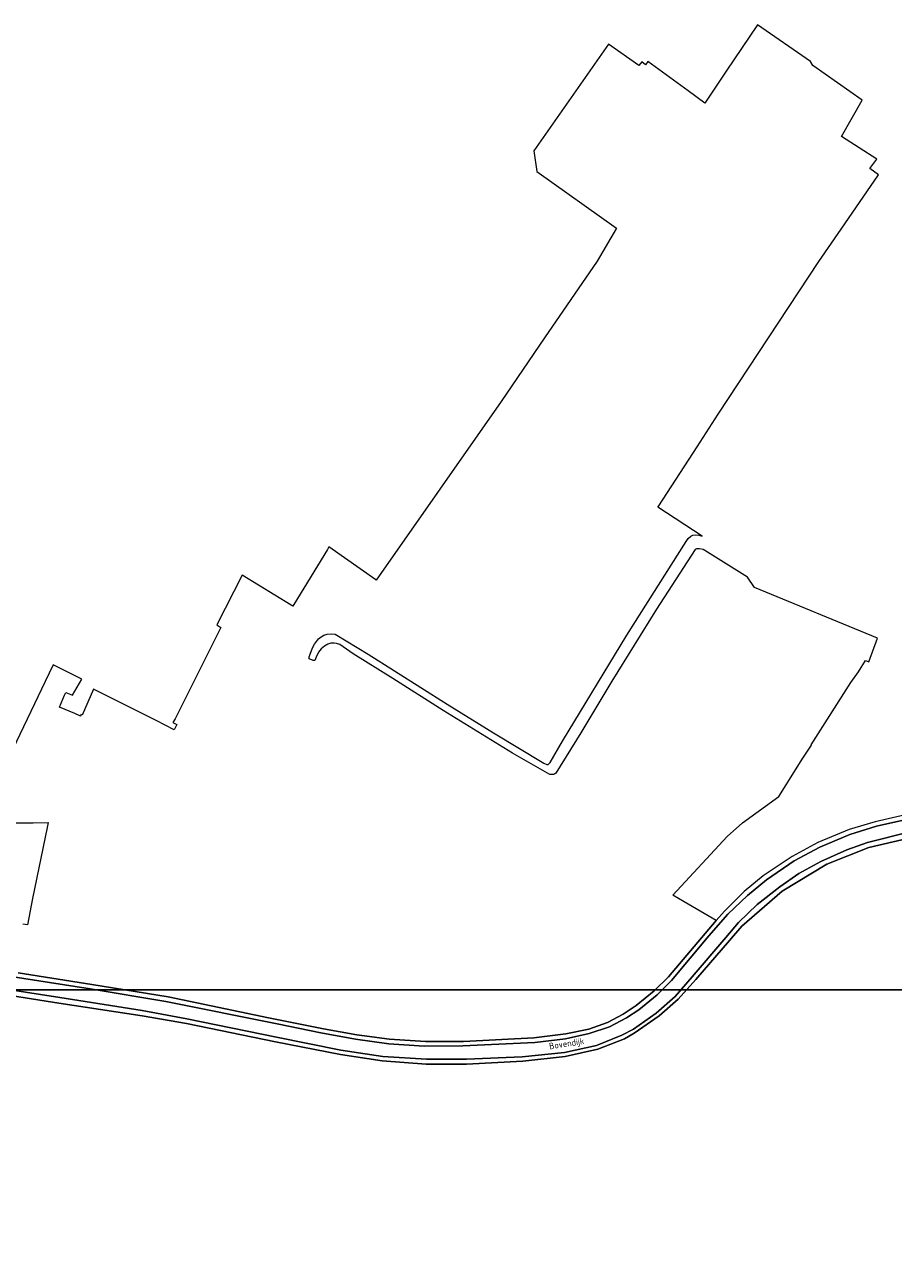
# Model space of a CAD drawing. Extents: x 142153 to 144711, y 416041 to 417656.
# Tile 21 of 25: x 143781 to 144026, y 417307 to 417656. Entities that reach past the tile are written whole.
import ezdxf
from ezdxf.enums import TextEntityAlignment as Align

# ---------------------------------------------------------------- set-up
doc = ezdxf.new("R2010")
doc.units = 0
for name, color, linetype, lineweight in [('B-PV-GR-BOUWLAND-GV', 80, 'Continuous', 13), ('B-PV-GR-GRAS-GV', 252, 'Continuous', 13), ('B-PV-OG-TOPOGRAFIE-T18', 1, 'Continuous', 18), ('B-PV-OG-WEG-GV', 7, 'Continuous', 18), ('B-PV-VH-VERHARDING_ASFALT-GV', 252, 'Continuous', 18)]:
    doc.layers.add(name, color=color, linetype=linetype, lineweight=lineweight)
doc.styles.add('NLCS-ISO-M1000-T18', font='NLCS-ISO.ttf', dxfattribs={"height": 1.8})

msp = doc.modelspace()

# ---------------------------------------------------------------- linework, layer by layer
at = {"layer": 'B-PV-GR-BOUWLAND-GV'}
msp.add_lwpolyline([(144033.715, 417427.698), (144018.76, 417424.195), (144006.924, 417419.523), (143994.37, 417411.944), (143983.007, 417402.038), (143979.52, 417398.052), (143970.077, 417387.081), (143965.06, 417381.46), (143959.679, 417376.767), (143952.661, 417371.903), (143949.899, 417370.298), (143942.399, 417367.444), (143933.255, 417365.351), (143921.342, 417364.012), (143905.443, 417363.178), (143894.051, 417363.196), (143881.672, 417364.134), (143869.932, 417365.904), (143851.587, 417369.527), (143826.544, 417374.639), (143814.05, 417376.763), (143790.528, 417380.404), (143766.104, 417384.196)], dxfattribs=at)
at = {"layer": 'B-PV-GR-GRAS-GV'}
for points in [[(143779.096, 417388.88), (143799.821, 417385.6), (143821.365, 417382.158), (143849.657, 417376.268), (143865.155, 417373.134), (143874.538, 417371.455), (143883.761, 417370.19), (143893.837, 417369.596), (143904.555, 417369.555), (143924.37, 417370.596), (143933.377, 417371.703), (143939.897, 417373.093), (143945.176, 417374.96), (143949.57, 417377.318), (143953.225, 417379.713), (143958.26, 417383.834), (143962.37, 417387.791), (143975.745, 417403.694), (143966.71, 417408.91), (143963.531, 417410.823), (143978.899, 417427.296), (143983.172, 417431.199), (143993.385, 417438.58), (143995.517, 417441.859), (143996.004, 417442.648), (144000, 417449.118), (144002.658, 417453.073), (144002.499, 417453.173), (144013.701, 417470.691), (144015.846, 417473.748), (144017.815, 417476.873), (144018.746, 417476.501), (144021.175, 417483.163), (143986.566, 417497.467), (143984.56, 417500.39), (143973.301, 417507.426), (143972.123, 417508.177), (143971.097, 417508.359), (143970.262, 417508.347), (143969.878, 417508.131), (143958.965, 417491.367), (143946.342, 417471.1), (143937.637, 417456.524), (143930.576, 417445.163), (143930.02, 417444.799), (143929.519, 417444.741), (143928.916, 417444.817), (143918.37, 417450.755), (143898.831, 417462.834), (143884.685, 417471.793), (143873.534, 417478.76), (143869.715, 417481.368), (143868.841, 417481.707), (143868.178, 417481.82), (143867.21, 417481.772), (143866.347, 417481.496), (143865.442, 417480.973), (143864.481, 417480.18), (143863.732, 417479.212), (143863.053, 417477.877), (143862.689, 417476.936), (143862.195, 417476.891), (143861.134, 417477.394), (143861.067, 417477.901), (143861.339, 417478.705), (143861.999, 417480.445), (143862.586, 417481.506), (143863.129, 417482.277), (143863.768, 417483.004), (143864.476, 417483.586), (143865.25, 417484.01), (143866.21, 417484.314), (143867.279, 417484.451), (143868.379, 417484.302), (143877.715, 417478.702), (143900.024, 417464.604), (143913.077, 417456.53), (143927.247, 417447.941), (143928.049, 417447.583), (143928.468, 417447.577), (143928.975, 417448.163), (143932.437, 417454.132), (143950.603, 417484.032), (143967.3, 417510.376), (143967.88, 417511.295), (143968.591, 417511.873), (143969.219, 417512.175), (143969.928, 417512.282), (143970.878, 417512.18), (143971.861, 417511.938), (143959.348, 417520.093), (143959.647, 417520.477), (143970.389, 417537.04), (143976.338, 417546.257), (144004.662, 417589.304), (144010.976, 417598.429), (144021.531, 417613.683), (144019.076, 417615.483), (144021.008, 417618.111), (144011.053, 417624.461), (144016.934, 417634.685), (144002.957, 417644.53), (144002.332, 417645.639), (143987.383, 417655.958), (143978.591, 417642.871), (143972.561, 417633.896), (143967.879, 417637.312), (143956.56, 417645.571), (143955.851, 417644.667), (143954.812, 417645.532), (143953.956, 417644.504), (143945.453, 417650.494), (143924.397, 417620.415), (143925.224, 417614.613), (143947.677, 417598.689), (143942.278, 417589.417), (143927.39, 417567.777), (143915.159, 417549.813), (143879.994, 417499.533), (143879.905, 417499.596), (143866.594, 417508.923), (143866.279, 417508.195), (143856.744, 417492.685), (143856.491, 417492.174), (143856.038, 417492.463), (143842.239, 417500.889), (143835.129, 417486.928), (143836.251, 417486.209), (143823.314, 417460.496), (143822.723, 417459.412), (143823.835, 417458.883), (143823.094, 417457.402), (143818.003, 417459.95), (143800.366, 417468.779), (143797.165, 417461.476), (143796.794, 417461.661), (143796.684, 417461.239), (143796.493, 417461.319), (143795.054, 417461.924), (143790.754, 417463.732), (143792.167, 417467.094), (143792.517, 417467.891), (143794.435, 417467.097), (143797.072, 417471.679), (143788.981, 417475.714), (143786.676, 417470.978), (143776.589, 417449.726)], [(143768.118, 417431.187), (143783.379, 417431.185), (143787.52, 417431.248), (143787.326, 417429.832), (143783.109, 417409.825), (143781.711, 417402.446), (143780.455, 417402.596)]]:
    msp.add_lwpolyline(points, dxfattribs=at)
at = {"layer": 'B-PV-OG-WEG-GV'}
for points in [[(143766.156, 417389.556), (143799.434, 417384.439), (143820.756, 417380.874), (143852.086, 417374.571), (143864.376, 417372.041), (143874.144, 417370.204), (143883.534, 417368.949), (143893.535, 417368.28), (143904.377, 417368.322), (143924.704, 417369.288), (143933.303, 417370.345), (143940.025, 417371.789), (143945.715, 417373.682), (143950.489, 417376.27), (143953.96, 417378.496), (143959.187, 417382.681), (143963.202, 417386.741), (143973.697, 417399.297), (143979.094, 417405.421), (143984.552, 417410.703), (143989.991, 417415.075), (143997.782, 417420.482), (144004.941, 417424.306), (144013.436, 417427.911), (144020.91, 417430.22), (144031.454, 417432.572)], [(144031.518, 417433.941), (144020.551, 417431.413), (144013.206, 417429.262), (144004.37, 417425.646), (143997.184, 417421.67), (143989.007, 417416.231), (143983.673, 417411.832), (143978.109, 417406.289), (143975.745, 417403.694), (143962.37, 417387.791), (143958.26, 417383.834), (143953.225, 417379.713), (143949.57, 417377.318), (143945.176, 417374.96), (143939.897, 417373.093), (143933.377, 417371.703), (143924.37, 417370.596), (143904.555, 417369.555), (143893.837, 417369.596), (143883.761, 417370.19), (143874.538, 417371.455), (143865.155, 417373.134), (143849.657, 417376.268), (143821.365, 417382.158), (143799.821, 417385.6), (143779.096, 417388.88)], [(144029.994, 417428.519), (144018.439, 417425.664), (144012.556, 417423.553), (144005.257, 417420.28), (143999.01, 417416.865), (143993.696, 417413.107), (143987.361, 417408.146), (143982.083, 417403.096), (143978.48, 417398.892), (143969.017, 417387.822), (143964.193, 417382.232), (143958.9, 417377.602), (143952.445, 417373.053), (143949.218, 417371.325), (143942.02, 417368.494), (143933.032, 417366.486), (143921.153, 417365.296), (143905.399, 417364.612), (143894.112, 417364.587), (143881.846, 417365.375), (143869.998, 417367.157), (143851.885, 417370.82), (143826.603, 417375.978), (143814.067, 417378.342), (143790.848, 417381.991), (143765.948, 417385.818)], [(143766.104, 417384.196), (143790.528, 417380.404), (143814.05, 417376.763), (143826.544, 417374.639), (143851.587, 417369.527), (143869.932, 417365.904), (143881.672, 417364.134), (143894.051, 417363.196), (143905.443, 417363.178), (143921.342, 417364.012), (143933.255, 417365.351), (143942.399, 417367.444), (143949.899, 417370.298), (143952.661, 417371.903), (143959.679, 417376.767), (143965.06, 417381.46), (143970.077, 417387.081), (143979.52, 417398.052), (143983.007, 417402.038), (143994.37, 417411.944), (144006.924, 417419.523), (144018.76, 417424.195), (144033.715, 417427.698)]]:
    msp.add_lwpolyline(points, dxfattribs=at)
at = {"layer": 'B-PV-VH-VERHARDING_ASFALT-GV'}
for points in [[(144031.454, 417432.572), (144020.91, 417430.22), (144013.436, 417427.911), (144004.941, 417424.306), (143997.782, 417420.482), (143989.991, 417415.075), (143984.552, 417410.703), (143979.094, 417405.421), (143973.697, 417399.297), (143963.202, 417386.741), (143959.187, 417382.681), (143953.96, 417378.496), (143950.489, 417376.27), (143945.715, 417373.682), (143940.025, 417371.789), (143933.303, 417370.345), (143924.704, 417369.288), (143904.377, 417368.322), (143893.535, 417368.28), (143883.534, 417368.949), (143874.144, 417370.204), (143864.376, 417372.041), (143852.086, 417374.571), (143820.756, 417380.874), (143799.434, 417384.439), (143766.156, 417389.556)], [(143765.948, 417385.818), (143790.848, 417381.991), (143814.067, 417378.342), (143826.603, 417375.978), (143851.885, 417370.82), (143869.998, 417367.157), (143881.846, 417365.375), (143894.112, 417364.587), (143905.399, 417364.612), (143921.153, 417365.296), (143933.032, 417366.486), (143942.02, 417368.494), (143949.218, 417371.325), (143952.445, 417373.053), (143958.9, 417377.602), (143964.193, 417382.232), (143969.017, 417387.822), (143978.48, 417398.892), (143982.083, 417403.096), (143987.361, 417408.146), (143993.696, 417413.107), (143999.01, 417416.865), (144005.257, 417420.28), (144012.556, 417423.553), (144018.439, 417425.664), (144029.994, 417428.519)]]:
    msp.add_lwpolyline(points, dxfattribs=at)
at = {"layer": 'Defpoints'}
msp.add_lwpolyline([(142557.582, 416662.344), (144285.741, 416662.344), (144285.741, 417384.104), (142557.582, 417384.104)], close=True, dxfattribs=at)

# ---------------------------------------------------------------- texts
at = {"layer": 'B-PV-OG-TOPOGRAFIE-T18', "style": 'NLCS-ISO-M1000-T18'}
msp.add_text('Bovendijk', height=1.8, rotation=8.9, dxfattribs=at).set_placement((143933.682, 417368.732), align=Align.MIDDLE)

doc.saveas('drawing.dxf')
